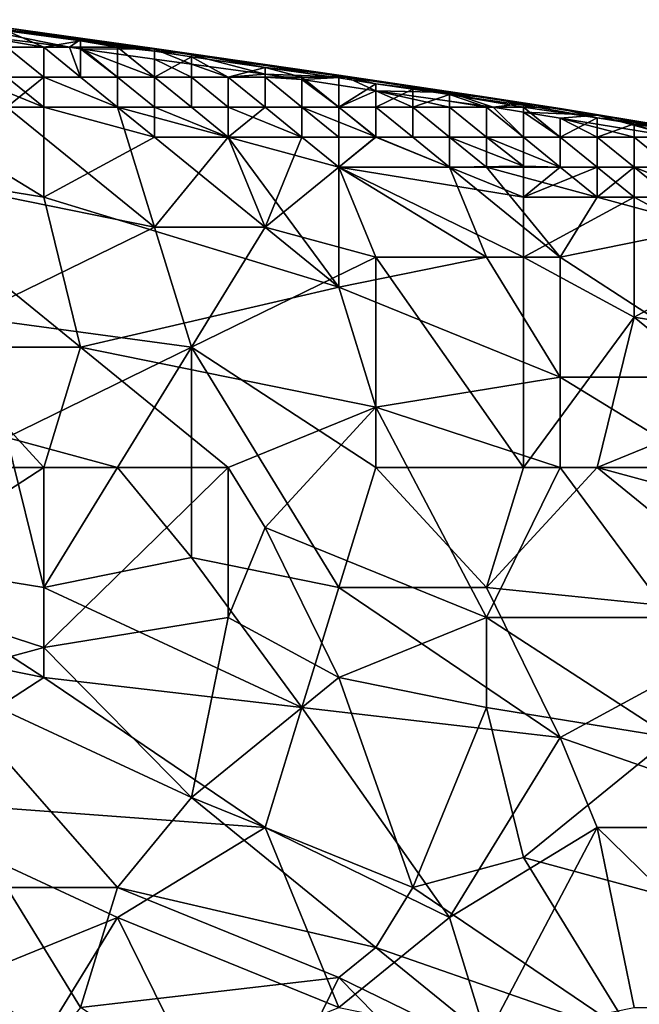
# Model space of a CAD drawing. Extents: x -0.7 to 0.7, y -0.35 to 0.35.
# Tile 217 of 226: x 0.29 to 0.35, y 0.23 to 0.33. Entities that reach past the tile are written whole.
import ezdxf

# ---------------------------------------------------------------- set-up
doc = ezdxf.new("R2010")
doc.units = 0

msp = doc.modelspace()

# ---------------------------------------------------------------- linework, layer by layer
for points in [[(0.2826, 0.32964, 0.41736), (0.27879, 0.33117, 0.42225), (0.29292, 0.32833, 0.41736)], [(0.27879, 0.33117, 0.42225), (0.28642, 0.33031, 0.42714), (0.29406, 0.32913, 0.42225)], [(0.27879, 0.33117, 0.42225), (0.29406, 0.32913, 0.42225), (0.29292, 0.32833, 0.41736)], [(0.28642, 0.33031, 0.42714), (0.28642, 0.33, 0.43203), (0.29406, 0.32925, 0.42714)], [(0.28642, 0.33031, 0.42714), (0.29406, 0.32925, 0.42714), (0.29406, 0.32913, 0.42225)], [(0.29292, 0.32833, 0.41736), (0.29024, 0.32833, 0.41665), (0.2826, 0.32964, 0.41736)], [(0.29024, 0.32833, 0.41665), (0.28642, 0.32833, 0.41578), (0.2826, 0.32964, 0.41736)], [(0.28642, 0.33, 0.43203), (0.29024, 0.32833, 0.4343), (0.29406, 0.32899, 0.43203)], [(0.28642, 0.33, 0.43203), (0.29406, 0.32899, 0.43203), (0.29406, 0.32925, 0.42714)], [(0.28642, 0.32833, 0.43499), (0.29024, 0.32833, 0.4343), (0.28642, 0.33, 0.43203)], [(0.3017, 0.3282, 0.42714), (0.29406, 0.32925, 0.42714), (0.29904, 0.32833, 0.43203)], [(0.29406, 0.32925, 0.42714), (0.29406, 0.32899, 0.43203), (0.29904, 0.32833, 0.43203)], [(0.29406, 0.32913, 0.42225), (0.29406, 0.32925, 0.42714), (0.3017, 0.3282, 0.42714)], [(0.29024, 0.32522, 0.4367), (0.29024, 0.32833, 0.4343), (0.28642, 0.32833, 0.43499)], [(0.28642, 0.32522, 0.43679), (0.29024, 0.32522, 0.4367), (0.28642, 0.32833, 0.43499)], [(0.29024, 0.32522, 0.41322), (0.28642, 0.32833, 0.41578), (0.29024, 0.32833, 0.41665)], [(0.28642, 0.32522, 0.41303), (0.28642, 0.32833, 0.41578), (0.29024, 0.32522, 0.41322)], [(0.29024, 0.32833, 0.4343), (0.29406, 0.32833, 0.43346), (0.29406, 0.32899, 0.43203)], [(0.29406, 0.32522, 0.43656), (0.29406, 0.32833, 0.43346), (0.29024, 0.32833, 0.4343)], [(0.29024, 0.32522, 0.4367), (0.29406, 0.32522, 0.43656), (0.29024, 0.32833, 0.4343)], [(0.29024, 0.32833, 0.41665), (0.29406, 0.32522, 0.41349), (0.29024, 0.32522, 0.41322)], [(0.29292, 0.32833, 0.41736), (0.29406, 0.32522, 0.41349), (0.29024, 0.32833, 0.41665)], [(0.29406, 0.32816, 0.41736), (0.29292, 0.32833, 0.41736), (0.29406, 0.32913, 0.42225)], [(0.29292, 0.32833, 0.41736), (0.29406, 0.32816, 0.41736), (0.29406, 0.32522, 0.41349)], [(0.3017, 0.3282, 0.42714), (0.3017, 0.3281, 0.42225), (0.29406, 0.32913, 0.42225)], [(0.29406, 0.32913, 0.42225), (0.3017, 0.3281, 0.42225), (0.29406, 0.32816, 0.41736)], [(0.29406, 0.32899, 0.43203), (0.29788, 0.32833, 0.4324), (0.29904, 0.32833, 0.43203)], [(0.29406, 0.32833, 0.43346), (0.29788, 0.32833, 0.4324), (0.29406, 0.32899, 0.43203)], [(0.29788, 0.32522, 0.43632), (0.29788, 0.32833, 0.4324), (0.29406, 0.32833, 0.43346)], [(0.29406, 0.32522, 0.43656), (0.29788, 0.32522, 0.43632), (0.29406, 0.32833, 0.43346)], [(0.3017, 0.3279, 0.43203), (0.29788, 0.32833, 0.4324), (0.3017, 0.32522, 0.43595)], [(0.3017, 0.3279, 0.43203), (0.29904, 0.32833, 0.43203), (0.29788, 0.32833, 0.4324)], [(0.3017, 0.32522, 0.43595), (0.29788, 0.32833, 0.4324), (0.29788, 0.32522, 0.43632)], [(0.3017, 0.3279, 0.43203), (0.3017, 0.3282, 0.42714), (0.29904, 0.32833, 0.43203)], [(0.3017, 0.3281, 0.42225), (0.3017, 0.32709, 0.41736), (0.29406, 0.32816, 0.41736)], [(0.3017, 0.32709, 0.41736), (0.3017, 0.32522, 0.41435), (0.29406, 0.32816, 0.41736)], [(0.3017, 0.32522, 0.41435), (0.29788, 0.32522, 0.41386), (0.29406, 0.32816, 0.41736)], [(0.29788, 0.32522, 0.41386), (0.29406, 0.32522, 0.41349), (0.29406, 0.32816, 0.41736)], [(0.3017, 0.3282, 0.42714), (0.3017, 0.3279, 0.43203), (0.30552, 0.32763, 0.42714)], [(0.3017, 0.3282, 0.42714), (0.30552, 0.32763, 0.42714), (0.30552, 0.32753, 0.42225)], [(0.3017, 0.3281, 0.42225), (0.3017, 0.3282, 0.42714), (0.30552, 0.32753, 0.42225)], [(0.3017, 0.3281, 0.42225), (0.30552, 0.32753, 0.42225), (0.30552, 0.32655, 0.41736)], [(0.3017, 0.32709, 0.41736), (0.3017, 0.3281, 0.42225), (0.30552, 0.32655, 0.41736)], [(0.3017, 0.3279, 0.43203), (0.3017, 0.32522, 0.43595), (0.30552, 0.32731, 0.43203)], [(0.3017, 0.3279, 0.43203), (0.30552, 0.32731, 0.43203), (0.30552, 0.32763, 0.42714)], [(0.3017, 0.32522, 0.43595), (0.30552, 0.32522, 0.43546), (0.30552, 0.32731, 0.43203)], [(0.30552, 0.32763, 0.42714), (0.31315, 0.32621, 0.43203), (0.32079, 0.32541, 0.42714)], [(0.30552, 0.32763, 0.42714), (0.32079, 0.32541, 0.42714), (0.32155, 0.32522, 0.42225)], [(0.30552, 0.32753, 0.42225), (0.30552, 0.32763, 0.42714), (0.32155, 0.32522, 0.42225)], [(0.30552, 0.32731, 0.43203), (0.31315, 0.32621, 0.43203), (0.30552, 0.32763, 0.42714)], [(0.30552, 0.32655, 0.41736), (0.30552, 0.32753, 0.42225), (0.31315, 0.32552, 0.41736)], [(0.32155, 0.32522, 0.42225), (0.31315, 0.32552, 0.41736), (0.30552, 0.32753, 0.42225)], [(0.30552, 0.32522, 0.43546), (0.30933, 0.32522, 0.43481), (0.30552, 0.32731, 0.43203)], [(0.30552, 0.32731, 0.43203), (0.30933, 0.32522, 0.43481), (0.31315, 0.32621, 0.43203)], [(0.30552, 0.32655, 0.41736), (0.30552, 0.32522, 0.41498), (0.3017, 0.32709, 0.41736)], [(0.30552, 0.32522, 0.41498), (0.3017, 0.32522, 0.41435), (0.3017, 0.32709, 0.41736)], [(0.31315, 0.32552, 0.41736), (0.30933, 0.32522, 0.41575), (0.30552, 0.32655, 0.41736)], [(0.30933, 0.32522, 0.41575), (0.30552, 0.32522, 0.41498), (0.30552, 0.32655, 0.41736)], [(0.30933, 0.32522, 0.43481), (0.31315, 0.32522, 0.43401), (0.31315, 0.32621, 0.43203)], [(0.31315, 0.32621, 0.43203), (0.32079, 0.32514, 0.43203), (0.32079, 0.32541, 0.42714)], [(0.31315, 0.32522, 0.43401), (0.31697, 0.32522, 0.43304), (0.31315, 0.32621, 0.43203)], [(0.32079, 0.32514, 0.43203), (0.31315, 0.32621, 0.43203), (0.31697, 0.32522, 0.43304)], [(0.27497, 0.32211, 0.41264), (0.2826, 0.32522, 0.41286), (0.29024, 0.32211, 0.41265)], [(0.29024, 0.32211, 0.41265), (0.2826, 0.32522, 0.41286), (0.28642, 0.32522, 0.41303)], [(0.28642, 0.32211, 0.43693), (0.29788, 0.32211, 0.43692), (0.29024, 0.32522, 0.4367)], [(0.28642, 0.32211, 0.43693), (0.29024, 0.32522, 0.4367), (0.28642, 0.32522, 0.43679)], [(0.29024, 0.32211, 0.41265), (0.28642, 0.32522, 0.41303), (0.29024, 0.32522, 0.41322)], [(0.29788, 0.32211, 0.43692), (0.29406, 0.32522, 0.43656), (0.29024, 0.32522, 0.4367)], [(0.29788, 0.32211, 0.41272), (0.29024, 0.32522, 0.41322), (0.29406, 0.32522, 0.41349)], [(0.29024, 0.32211, 0.41265), (0.29024, 0.32522, 0.41322), (0.29788, 0.32211, 0.41272)], [(0.29788, 0.32211, 0.43692), (0.29788, 0.32522, 0.43632), (0.29406, 0.32522, 0.43656)], [(0.29788, 0.32211, 0.41272), (0.29406, 0.32522, 0.41349), (0.29788, 0.32522, 0.41386)], [(0.3017, 0.32211, 0.43691), (0.3017, 0.32522, 0.43595), (0.29788, 0.32522, 0.43632)], [(0.29788, 0.32211, 0.43692), (0.3017, 0.32211, 0.43691), (0.29788, 0.32522, 0.43632)], [(0.3017, 0.32211, 0.4128), (0.29788, 0.32522, 0.41386), (0.3017, 0.32522, 0.41435)], [(0.29788, 0.32211, 0.41272), (0.29788, 0.32522, 0.41386), (0.3017, 0.32211, 0.4128)], [(0.30552, 0.32211, 0.43687), (0.30552, 0.32522, 0.43546), (0.3017, 0.32522, 0.43595)], [(0.3017, 0.32211, 0.43691), (0.30552, 0.32211, 0.43687), (0.3017, 0.32522, 0.43595)], [(0.30552, 0.32211, 0.4129), (0.3017, 0.32522, 0.41435), (0.30552, 0.32522, 0.41498)], [(0.3017, 0.32211, 0.4128), (0.3017, 0.32522, 0.41435), (0.30552, 0.32211, 0.4129)], [(0.30933, 0.32211, 0.4368), (0.30933, 0.32522, 0.43481), (0.30552, 0.32522, 0.43546)], [(0.30552, 0.32211, 0.43687), (0.30933, 0.32211, 0.4368), (0.30552, 0.32522, 0.43546)], [(0.30933, 0.32211, 0.41305), (0.30552, 0.32522, 0.41498), (0.30933, 0.32522, 0.41575)], [(0.30552, 0.32211, 0.4129), (0.30552, 0.32522, 0.41498), (0.30933, 0.32211, 0.41305)], [(0.31315, 0.32522, 0.41671), (0.30933, 0.32522, 0.41575), (0.31315, 0.32552, 0.41736)], [(0.31315, 0.32211, 0.41328), (0.30933, 0.32522, 0.41575), (0.31315, 0.32522, 0.41671)], [(0.30933, 0.32211, 0.41305), (0.30933, 0.32522, 0.41575), (0.31315, 0.32211, 0.41328)], [(0.31315, 0.32211, 0.43667), (0.31315, 0.32522, 0.43401), (0.30933, 0.32522, 0.43481)], [(0.30933, 0.32211, 0.4368), (0.31315, 0.32211, 0.43667), (0.30933, 0.32522, 0.43481)], [(0.31697, 0.32496, 0.41736), (0.31315, 0.32552, 0.41736), (0.32155, 0.32522, 0.42225)], [(0.31315, 0.32522, 0.41671), (0.31315, 0.32552, 0.41736), (0.31697, 0.32496, 0.41736)], [(0.31697, 0.32211, 0.43646), (0.31697, 0.32522, 0.43304), (0.31315, 0.32522, 0.43401)], [(0.31315, 0.32211, 0.43667), (0.31697, 0.32211, 0.43646), (0.31315, 0.32522, 0.43401)], [(0.31315, 0.32522, 0.41671), (0.31697, 0.32211, 0.41358), (0.31315, 0.32211, 0.41328)], [(0.31697, 0.32496, 0.41736), (0.31697, 0.32211, 0.41358), (0.31315, 0.32522, 0.41671)], [(0.32079, 0.32211, 0.43618), (0.31697, 0.32522, 0.43304), (0.31697, 0.32211, 0.43646)], [(0.32079, 0.32514, 0.43203), (0.31697, 0.32522, 0.43304), (0.32079, 0.32211, 0.43618)], [(0.31697, 0.32496, 0.41736), (0.32155, 0.32522, 0.42225), (0.32461, 0.32381, 0.41736)], [(0.32079, 0.32514, 0.43203), (0.32461, 0.32452, 0.43203), (0.32079, 0.32541, 0.42714)], [(0.32079, 0.32541, 0.42714), (0.32461, 0.32452, 0.43203), (0.33606, 0.32316, 0.42714)], [(0.32079, 0.32541, 0.42714), (0.33606, 0.32316, 0.42714), (0.33225, 0.32364, 0.42225)], [(0.32155, 0.32522, 0.42225), (0.32079, 0.32541, 0.42714), (0.33225, 0.32364, 0.42225)], [(0.32155, 0.32522, 0.42225), (0.33225, 0.32364, 0.42225), (0.32461, 0.32381, 0.41736)], [(0.32461, 0.32381, 0.41736), (0.32079, 0.32211, 0.41396), (0.31697, 0.32496, 0.41736)], [(0.32079, 0.32211, 0.41396), (0.31697, 0.32211, 0.41358), (0.31697, 0.32496, 0.41736)], [(0.32079, 0.32514, 0.43203), (0.32079, 0.32211, 0.43618), (0.32461, 0.32452, 0.43203)], [(0.32079, 0.32211, 0.43618), (0.32461, 0.32211, 0.43576), (0.32461, 0.32452, 0.43203)], [(0.32461, 0.32452, 0.43203), (0.32461, 0.32211, 0.43576), (0.32843, 0.32398, 0.43203)], [(0.32461, 0.32452, 0.43203), (0.32843, 0.32398, 0.43203), (0.33606, 0.32316, 0.42714)], [(0.32461, 0.32211, 0.41453), (0.32079, 0.32211, 0.41396), (0.32461, 0.32381, 0.41736)], [(0.32461, 0.32211, 0.43576), (0.32843, 0.32211, 0.4352), (0.32843, 0.32398, 0.43203)], [(0.32461, 0.32381, 0.41736), (0.33225, 0.32364, 0.42225), (0.33225, 0.32273, 0.41736)], [(0.33225, 0.32273, 0.41736), (0.33225, 0.32211, 0.41611), (0.32461, 0.32381, 0.41736)], [(0.33225, 0.32211, 0.41611), (0.32843, 0.32211, 0.41524), (0.32461, 0.32381, 0.41736)], [(0.32843, 0.32211, 0.41524), (0.32461, 0.32211, 0.41453), (0.32461, 0.32381, 0.41736)], [(0.32843, 0.32398, 0.43203), (0.32843, 0.32211, 0.4352), (0.33225, 0.32341, 0.43203)], [(0.32843, 0.32398, 0.43203), (0.33225, 0.32341, 0.43203), (0.33606, 0.32316, 0.42714)], [(0.32843, 0.32211, 0.4352), (0.33225, 0.32211, 0.43447), (0.33225, 0.32341, 0.43203)], [(0.33225, 0.32364, 0.42225), (0.33606, 0.32316, 0.42714), (0.33988, 0.3225, 0.42225)], [(0.33988, 0.3225, 0.42225), (0.33674, 0.32211, 0.41736), (0.33225, 0.32364, 0.42225)], [(0.33225, 0.32273, 0.41736), (0.33225, 0.32364, 0.42225), (0.33674, 0.32211, 0.41736)], [(0.33225, 0.32341, 0.43203), (0.33606, 0.32211, 0.43361), (0.33988, 0.32211, 0.43247)], [(0.33225, 0.32341, 0.43203), (0.33988, 0.32211, 0.43247), (0.34123, 0.32211, 0.43203)], [(0.33225, 0.32341, 0.43203), (0.34123, 0.32211, 0.43203), (0.33606, 0.32316, 0.42714)], [(0.33225, 0.32211, 0.43447), (0.33606, 0.32211, 0.43361), (0.33225, 0.32341, 0.43203)], [(0.3437, 0.32198, 0.42714), (0.33606, 0.32316, 0.42714), (0.34123, 0.32211, 0.43203)], [(0.33988, 0.3225, 0.42225), (0.33606, 0.32316, 0.42714), (0.3437, 0.32198, 0.42714)], [(0.27115, 0.3159, 0.41263), (0.27497, 0.32211, 0.41264), (0.29024, 0.31279, 0.41264)], [(0.27497, 0.32211, 0.41264), (0.29024, 0.32211, 0.41265), (0.29024, 0.31279, 0.41264)], [(0.28642, 0.32211, 0.43693), (0.3017, 0.30968, 0.437), (0.29788, 0.32211, 0.43692)], [(0.28642, 0.31279, 0.43699), (0.3017, 0.30968, 0.437), (0.28642, 0.32211, 0.43693)], [(0.3017, 0.31901, 0.41264), (0.29024, 0.32211, 0.41265), (0.29788, 0.32211, 0.41272)], [(0.29024, 0.31279, 0.41264), (0.29024, 0.32211, 0.41265), (0.3017, 0.31901, 0.41264)], [(0.29788, 0.32211, 0.43692), (0.30933, 0.31901, 0.43697), (0.3017, 0.32211, 0.43691)], [(0.3017, 0.31901, 0.41264), (0.29788, 0.32211, 0.41272), (0.3017, 0.32211, 0.4128)], [(0.3017, 0.30968, 0.437), (0.30933, 0.31901, 0.43697), (0.29788, 0.32211, 0.43692)], [(0.30552, 0.32211, 0.43687), (0.3017, 0.32211, 0.43691), (0.30933, 0.31901, 0.43697)], [(0.30933, 0.31901, 0.41264), (0.3017, 0.32211, 0.4128), (0.30552, 0.32211, 0.4129)], [(0.3017, 0.31901, 0.41264), (0.3017, 0.32211, 0.4128), (0.30933, 0.31901, 0.41264)], [(0.30933, 0.32211, 0.4368), (0.30552, 0.32211, 0.43687), (0.30933, 0.31901, 0.43697)], [(0.30933, 0.31901, 0.41264), (0.30552, 0.32211, 0.4129), (0.30933, 0.32211, 0.41305)], [(0.30933, 0.31901, 0.41264), (0.31315, 0.32211, 0.41328), (0.31697, 0.31901, 0.4127)], [(0.31315, 0.32211, 0.43667), (0.30933, 0.32211, 0.4368), (0.31697, 0.31901, 0.43697)], [(0.31697, 0.31901, 0.43697), (0.30933, 0.32211, 0.4368), (0.30933, 0.31901, 0.43697)], [(0.30933, 0.31901, 0.41264), (0.30933, 0.32211, 0.41305), (0.31315, 0.32211, 0.41328)], [(0.31697, 0.32211, 0.43646), (0.31315, 0.32211, 0.43667), (0.31697, 0.31901, 0.43697)], [(0.31697, 0.31901, 0.4127), (0.31315, 0.32211, 0.41328), (0.31697, 0.32211, 0.41358)], [(0.31697, 0.31901, 0.4127), (0.31697, 0.32211, 0.41358), (0.32079, 0.31901, 0.41275)], [(0.32079, 0.32211, 0.43618), (0.31697, 0.32211, 0.43646), (0.32461, 0.31903, 0.43692)], [(0.32461, 0.31903, 0.43692), (0.31697, 0.32211, 0.43646), (0.31697, 0.31901, 0.43697)], [(0.32079, 0.31901, 0.41275), (0.31697, 0.32211, 0.41358), (0.32079, 0.32211, 0.41396)], [(0.32461, 0.32211, 0.43576), (0.32079, 0.32211, 0.43618), (0.32461, 0.31903, 0.43692)], [(0.32461, 0.31901, 0.41282), (0.32079, 0.32211, 0.41396), (0.32461, 0.32211, 0.41453)], [(0.32079, 0.31901, 0.41275), (0.32079, 0.32211, 0.41396), (0.32461, 0.31901, 0.41282)], [(0.32843, 0.31901, 0.43688), (0.32843, 0.32211, 0.4352), (0.32461, 0.32211, 0.43576)], [(0.32461, 0.31903, 0.43692), (0.32843, 0.31901, 0.43688), (0.32461, 0.32211, 0.43576)], [(0.32843, 0.31901, 0.41294), (0.32461, 0.32211, 0.41453), (0.32843, 0.32211, 0.41524)], [(0.32461, 0.31901, 0.41282), (0.32461, 0.32211, 0.41453), (0.32843, 0.31901, 0.41294)], [(0.33225, 0.31901, 0.43678), (0.33225, 0.32211, 0.43447), (0.32843, 0.32211, 0.4352)], [(0.32843, 0.31901, 0.43688), (0.33225, 0.31901, 0.43678), (0.32843, 0.32211, 0.4352)], [(0.33225, 0.31901, 0.41312), (0.32843, 0.32211, 0.41524), (0.33225, 0.32211, 0.41611)], [(0.32843, 0.31901, 0.41294), (0.32843, 0.32211, 0.41524), (0.33225, 0.31901, 0.41312)], [(0.33674, 0.32211, 0.41736), (0.33606, 0.32211, 0.41714), (0.33225, 0.32273, 0.41736)], [(0.33606, 0.32211, 0.41714), (0.33225, 0.32211, 0.41611), (0.33225, 0.32273, 0.41736)], [(0.33606, 0.31901, 0.41339), (0.33225, 0.32211, 0.41611), (0.33606, 0.32211, 0.41714)], [(0.33225, 0.31901, 0.41312), (0.33225, 0.32211, 0.41611), (0.33606, 0.31901, 0.41339)], [(0.33606, 0.31901, 0.43661), (0.33606, 0.32211, 0.43361), (0.33225, 0.32211, 0.43447)], [(0.33225, 0.31901, 0.43678), (0.33606, 0.31901, 0.43661), (0.33225, 0.32211, 0.43447)], [(0.33988, 0.31901, 0.43634), (0.33988, 0.32211, 0.43247), (0.33606, 0.32211, 0.43361)], [(0.33606, 0.31901, 0.43661), (0.33988, 0.31901, 0.43634), (0.33606, 0.32211, 0.43361)], [(0.33606, 0.32211, 0.41714), (0.33988, 0.31901, 0.41375), (0.33606, 0.31901, 0.41339)], [(0.33674, 0.32211, 0.41736), (0.33988, 0.31901, 0.41375), (0.33606, 0.32211, 0.41714)], [(0.33674, 0.32211, 0.41736), (0.33988, 0.3225, 0.42225), (0.33988, 0.32159, 0.41736)], [(0.33674, 0.32211, 0.41736), (0.33988, 0.32159, 0.41736), (0.33988, 0.31901, 0.41375)], [(0.34752, 0.32129, 0.42225), (0.33988, 0.3225, 0.42225), (0.3437, 0.32198, 0.42714)], [(0.34752, 0.32129, 0.42225), (0.33988, 0.32159, 0.41736), (0.33988, 0.3225, 0.42225)], [(0.3437, 0.31901, 0.4359), (0.33988, 0.32211, 0.43247), (0.33988, 0.31901, 0.43634)], [(0.34752, 0.32102, 0.43203), (0.33988, 0.32211, 0.43247), (0.3437, 0.31901, 0.4359)], [(0.34752, 0.32102, 0.43203), (0.34123, 0.32211, 0.43203), (0.33988, 0.32211, 0.43247)], [(0.34752, 0.32102, 0.43203), (0.3437, 0.32198, 0.42714), (0.34123, 0.32211, 0.43203)], [(0.34752, 0.32129, 0.42225), (0.3437, 0.32096, 0.41736), (0.33988, 0.32159, 0.41736)], [(0.3437, 0.32096, 0.41736), (0.3437, 0.31901, 0.41429), (0.33988, 0.32159, 0.41736)], [(0.3437, 0.31901, 0.41429), (0.33988, 0.31901, 0.41375), (0.33988, 0.32159, 0.41736)], [(0.3437, 0.32198, 0.42714), (0.34752, 0.32102, 0.43203), (0.35516, 0.32007, 0.42714)], [(0.3437, 0.32198, 0.42714), (0.35516, 0.32007, 0.42714), (0.34752, 0.32129, 0.42225)], [(0.3437, 0.32096, 0.41736), (0.34752, 0.32129, 0.42225), (0.35578, 0.31901, 0.41736)], [(0.34752, 0.32129, 0.42225), (0.35516, 0.32007, 0.42714), (0.3608, 0.31901, 0.42225)], [(0.3608, 0.31901, 0.42225), (0.35578, 0.31901, 0.41736), (0.34752, 0.32129, 0.42225)], [(0.3437, 0.31901, 0.4359), (0.34752, 0.31901, 0.43532), (0.34752, 0.32102, 0.43203)], [(0.35578, 0.31901, 0.41736), (0.35134, 0.31901, 0.41592), (0.3437, 0.32096, 0.41736)], [(0.35134, 0.31901, 0.41592), (0.34752, 0.31901, 0.41499), (0.3437, 0.32096, 0.41736)], [(0.34752, 0.31901, 0.41499), (0.3437, 0.31901, 0.41429), (0.3437, 0.32096, 0.41736)], [(0.34752, 0.32102, 0.43203), (0.34752, 0.31901, 0.43532), (0.35134, 0.32038, 0.43203)], [(0.34752, 0.32102, 0.43203), (0.35134, 0.32038, 0.43203), (0.35516, 0.32007, 0.42714)], [(0.34752, 0.31901, 0.43532), (0.35134, 0.31901, 0.43454), (0.35134, 0.32038, 0.43203)], [(0.35134, 0.32038, 0.43203), (0.35516, 0.31901, 0.43358), (0.35897, 0.31901, 0.43235)], [(0.35134, 0.32038, 0.43203), (0.35897, 0.31901, 0.43235), (0.35989, 0.31901, 0.43203)], [(0.35134, 0.32038, 0.43203), (0.35989, 0.31901, 0.43203), (0.35516, 0.32007, 0.42714)], [(0.35134, 0.31901, 0.43454), (0.35516, 0.31901, 0.43358), (0.35134, 0.32038, 0.43203)], [(0.29024, 0.31279, 0.41264), (0.3017, 0.31901, 0.41264), (0.32079, 0.30347, 0.41261)], [(0.3017, 0.30968, 0.437), (0.31315, 0.30968, 0.43702), (0.30933, 0.31901, 0.43697)], [(0.32079, 0.30347, 0.41261), (0.3017, 0.31901, 0.41264), (0.30933, 0.31901, 0.41264)], [(0.30933, 0.31901, 0.41264), (0.31697, 0.31901, 0.4127), (0.32079, 0.3159, 0.41263)], [(0.31315, 0.30968, 0.43702), (0.31697, 0.31901, 0.43697), (0.30933, 0.31901, 0.43697)], [(0.32079, 0.30347, 0.41261), (0.30933, 0.31901, 0.41264), (0.32079, 0.3159, 0.41263)], [(0.31315, 0.30968, 0.43702), (0.32079, 0.3159, 0.43701), (0.31697, 0.31901, 0.43697)], [(0.32079, 0.3159, 0.43701), (0.32461, 0.31903, 0.43692), (0.31697, 0.31901, 0.43697)], [(0.32079, 0.3159, 0.41263), (0.31697, 0.31901, 0.4127), (0.32079, 0.31901, 0.41275)], [(0.33225, 0.3159, 0.43697), (0.32461, 0.31903, 0.43692), (0.32079, 0.3159, 0.43701)], [(0.32079, 0.3159, 0.41263), (0.32461, 0.31901, 0.41282), (0.33225, 0.3159, 0.41264)], [(0.32079, 0.3159, 0.41263), (0.32079, 0.31901, 0.41275), (0.32461, 0.31901, 0.41282)], [(0.32843, 0.31901, 0.43688), (0.32461, 0.31903, 0.43692), (0.33225, 0.3159, 0.43697)], [(0.33225, 0.3159, 0.41264), (0.32461, 0.31901, 0.41282), (0.32843, 0.31901, 0.41294)], [(0.33225, 0.31901, 0.43678), (0.32843, 0.31901, 0.43688), (0.33225, 0.3159, 0.43697)], [(0.33225, 0.3159, 0.41264), (0.32843, 0.31901, 0.41294), (0.33225, 0.31901, 0.41312)], [(0.33606, 0.31901, 0.43661), (0.33225, 0.31901, 0.43678), (0.33988, 0.31602, 0.43692)], [(0.33988, 0.31602, 0.43692), (0.33225, 0.31901, 0.43678), (0.33225, 0.3159, 0.43697)], [(0.33606, 0.3159, 0.41265), (0.33225, 0.31901, 0.41312), (0.33606, 0.31901, 0.41339)], [(0.33225, 0.3159, 0.41264), (0.33225, 0.31901, 0.41312), (0.33606, 0.3159, 0.41265)], [(0.33988, 0.31901, 0.43634), (0.33606, 0.31901, 0.43661), (0.33988, 0.31602, 0.43692)], [(0.3437, 0.3159, 0.41281), (0.33606, 0.31901, 0.41339), (0.33988, 0.31901, 0.41375)], [(0.33606, 0.3159, 0.41265), (0.33606, 0.31901, 0.41339), (0.3437, 0.3159, 0.41281)], [(0.3437, 0.3159, 0.43692), (0.3437, 0.31901, 0.4359), (0.33988, 0.31901, 0.43634)], [(0.3437, 0.3159, 0.43692), (0.33988, 0.31901, 0.43634), (0.33988, 0.31602, 0.43692)], [(0.3437, 0.3159, 0.41281), (0.33988, 0.31901, 0.41375), (0.3437, 0.31901, 0.41429)], [(0.34752, 0.3159, 0.41293), (0.3437, 0.31901, 0.41429), (0.34752, 0.31901, 0.41499)], [(0.3437, 0.3159, 0.41281), (0.3437, 0.31901, 0.41429), (0.34752, 0.3159, 0.41293)], [(0.34752, 0.3159, 0.43685), (0.34752, 0.31901, 0.43532), (0.3437, 0.31901, 0.4359)], [(0.3437, 0.3159, 0.43692), (0.34752, 0.3159, 0.43685), (0.3437, 0.31901, 0.4359)], [(0.35134, 0.3159, 0.43674), (0.35134, 0.31901, 0.43454), (0.34752, 0.31901, 0.43532)], [(0.34752, 0.3159, 0.43685), (0.35134, 0.3159, 0.43674), (0.34752, 0.31901, 0.43532)], [(0.35134, 0.3159, 0.41314), (0.34752, 0.31901, 0.41499), (0.35134, 0.31901, 0.41592)], [(0.34752, 0.3159, 0.41293), (0.34752, 0.31901, 0.41499), (0.35134, 0.3159, 0.41314)], [(0.35516, 0.3159, 0.43655), (0.35516, 0.31901, 0.43358), (0.35134, 0.31901, 0.43454)], [(0.35134, 0.3159, 0.43674), (0.35516, 0.3159, 0.43655), (0.35134, 0.31901, 0.43454)], [(0.35516, 0.3159, 0.41343), (0.35134, 0.31901, 0.41592), (0.35578, 0.31901, 0.41736)], [(0.35134, 0.3159, 0.41314), (0.35134, 0.31901, 0.41592), (0.35516, 0.3159, 0.41343)], [(0.33988, 0.31279, 0.437), (0.33988, 0.31602, 0.43692), (0.33225, 0.3159, 0.43697)], [(0.3437, 0.3159, 0.43692), (0.33988, 0.31602, 0.43692), (0.33988, 0.31279, 0.437)], [(0.27115, 0.3159, 0.41263), (0.29024, 0.31279, 0.41264), (0.29406, 0.29725, 0.41258)], [(0.27879, 0.29725, 0.41259), (0.27115, 0.3159, 0.41263), (0.29406, 0.29725, 0.41258)], [(0.32461, 0.30658, 0.43704), (0.32079, 0.3159, 0.43701), (0.31315, 0.30968, 0.43702)], [(0.32079, 0.3159, 0.43701), (0.33988, 0.31279, 0.437), (0.33225, 0.3159, 0.43697)], [(0.33606, 0.30658, 0.41261), (0.32079, 0.3159, 0.41263), (0.33225, 0.3159, 0.41264)], [(0.33988, 0.30658, 0.43704), (0.33988, 0.31279, 0.437), (0.32079, 0.3159, 0.43701)], [(0.32461, 0.30658, 0.43704), (0.33988, 0.30658, 0.43704), (0.32079, 0.3159, 0.43701)], [(0.32079, 0.30347, 0.41261), (0.32079, 0.3159, 0.41263), (0.33606, 0.30658, 0.41261)], [(0.3437, 0.30658, 0.41264), (0.33225, 0.3159, 0.41264), (0.33606, 0.3159, 0.41265)], [(0.33606, 0.30658, 0.41261), (0.33225, 0.3159, 0.41264), (0.3437, 0.30658, 0.41264)], [(0.33606, 0.3159, 0.41265), (0.3437, 0.3159, 0.41281), (0.34752, 0.31279, 0.41263)], [(0.3437, 0.30658, 0.41264), (0.33606, 0.3159, 0.41265), (0.34752, 0.31279, 0.41263)], [(0.3437, 0.3159, 0.43692), (0.33988, 0.31279, 0.437), (0.34752, 0.3159, 0.43685)], [(0.33988, 0.31279, 0.437), (0.35134, 0.31279, 0.43698), (0.34752, 0.3159, 0.43685)], [(0.34752, 0.31279, 0.41263), (0.3437, 0.3159, 0.41281), (0.34752, 0.3159, 0.41293)], [(0.35134, 0.3159, 0.43674), (0.34752, 0.3159, 0.43685), (0.35134, 0.31279, 0.43698)], [(0.34752, 0.31279, 0.41263), (0.34752, 0.3159, 0.41293), (0.35134, 0.3159, 0.41314)], [(0.34752, 0.31279, 0.41263), (0.35134, 0.3159, 0.41314), (0.35516, 0.31279, 0.41266)], [(0.35134, 0.3159, 0.43674), (0.35134, 0.31279, 0.43698), (0.35898, 0.31288, 0.43692)], [(0.35898, 0.31288, 0.43692), (0.35516, 0.3159, 0.43655), (0.35134, 0.3159, 0.43674)], [(0.35516, 0.31279, 0.41266), (0.35134, 0.3159, 0.41314), (0.35516, 0.3159, 0.41343)], [(0.2826, 0.30036, 0.43701), (0.3017, 0.30968, 0.437), (0.28642, 0.31279, 0.43699)], [(0.29406, 0.29725, 0.41258), (0.29024, 0.31279, 0.41264), (0.32079, 0.30347, 0.41261)], [(0.33988, 0.30658, 0.43704), (0.35134, 0.30036, 0.43699), (0.35134, 0.31279, 0.43698)], [(0.33988, 0.30658, 0.43704), (0.35134, 0.31279, 0.43698), (0.33988, 0.31279, 0.437)], [(0.3437, 0.30658, 0.41264), (0.34752, 0.31279, 0.41263), (0.35898, 0.30968, 0.41262)], [(0.35898, 0.30968, 0.41262), (0.34752, 0.31279, 0.41263), (0.35516, 0.31279, 0.41266)], [(0.36279, 0.30658, 0.43701), (0.35898, 0.31288, 0.43692), (0.35134, 0.31279, 0.43698)], [(0.35134, 0.30036, 0.43699), (0.36279, 0.30658, 0.43701), (0.35134, 0.31279, 0.43698)], [(0.2826, 0.30036, 0.43701), (0.30552, 0.29725, 0.43702), (0.3017, 0.30968, 0.437)], [(0.30552, 0.29725, 0.43702), (0.31315, 0.30968, 0.43702), (0.3017, 0.30968, 0.437)], [(0.30552, 0.29725, 0.43702), (0.32461, 0.30658, 0.43704), (0.31315, 0.30968, 0.43702)], [(0.3437, 0.30658, 0.41264), (0.35898, 0.30968, 0.41262), (0.36279, 0.29415, 0.41261)], [(0.30552, 0.29725, 0.43702), (0.32461, 0.28482, 0.43702), (0.32461, 0.30658, 0.43704)], [(0.3437, 0.29415, 0.4126), (0.32079, 0.30347, 0.41261), (0.33606, 0.30658, 0.41261)], [(0.33988, 0.28482, 0.43699), (0.33988, 0.30658, 0.43704), (0.32461, 0.30658, 0.43704)], [(0.32461, 0.28482, 0.43702), (0.33988, 0.28482, 0.43699), (0.32461, 0.30658, 0.43704)], [(0.3437, 0.29415, 0.4126), (0.33606, 0.30658, 0.41261), (0.3437, 0.30658, 0.41264)], [(0.33988, 0.28482, 0.43699), (0.35134, 0.30036, 0.43699), (0.33988, 0.30658, 0.43704)], [(0.3437, 0.29415, 0.4126), (0.3437, 0.30658, 0.41264), (0.36279, 0.29415, 0.41261)], [(0.37043, 0.29725, 0.43696), (0.36279, 0.30658, 0.43701), (0.35134, 0.30036, 0.43699)], [(0.32461, 0.29104, 0.4126), (0.29406, 0.29725, 0.41258), (0.32079, 0.30347, 0.41261)], [(0.32461, 0.29104, 0.4126), (0.32079, 0.30347, 0.41261), (0.3437, 0.29415, 0.4126)], [(0.28642, 0.28793, 0.437), (0.30552, 0.29725, 0.43702), (0.2826, 0.30036, 0.43701)], [(0.34752, 0.28482, 0.437), (0.35134, 0.30036, 0.43699), (0.33988, 0.28482, 0.43699)], [(0.36279, 0.29104, 0.43697), (0.35134, 0.30036, 0.43699), (0.34752, 0.28482, 0.437)], [(0.36279, 0.29104, 0.43697), (0.37043, 0.29725, 0.43696), (0.35134, 0.30036, 0.43699)], [(0.29024, 0.28482, 0.41258), (0.27115, 0.28482, 0.41257), (0.27879, 0.29725, 0.41259)], [(0.29024, 0.28482, 0.41258), (0.27879, 0.29725, 0.41259), (0.29406, 0.29725, 0.41258)], [(0.29788, 0.28482, 0.437), (0.30552, 0.29725, 0.43702), (0.28642, 0.28793, 0.437)], [(0.29024, 0.28482, 0.41258), (0.29406, 0.29725, 0.41258), (0.30933, 0.28482, 0.41257)], [(0.30933, 0.28482, 0.41257), (0.29406, 0.29725, 0.41258), (0.32461, 0.29104, 0.4126)], [(0.30552, 0.2755, 0.43698), (0.30552, 0.29725, 0.43702), (0.29788, 0.28482, 0.437)], [(0.32079, 0.2724, 0.43697), (0.32461, 0.28482, 0.43702), (0.30552, 0.29725, 0.43702)], [(0.30552, 0.2755, 0.43698), (0.32079, 0.2724, 0.43697), (0.30552, 0.29725, 0.43702)], [(0.32461, 0.29104, 0.4126), (0.3437, 0.29415, 0.4126), (0.3437, 0.28482, 0.41259)], [(0.35898, 0.28482, 0.4126), (0.3437, 0.29415, 0.4126), (0.36279, 0.29415, 0.41261)], [(0.3437, 0.28482, 0.41259), (0.3437, 0.29415, 0.4126), (0.35898, 0.28482, 0.4126)], [(0.31315, 0.27861, 0.41259), (0.30933, 0.28482, 0.41257), (0.32461, 0.29104, 0.4126)], [(0.31315, 0.27861, 0.41259), (0.32461, 0.29104, 0.4126), (0.33606, 0.26929, 0.41257)], [(0.33606, 0.26929, 0.41257), (0.32461, 0.29104, 0.4126), (0.3437, 0.28482, 0.41259)], [(0.34752, 0.28482, 0.437), (0.37043, 0.27861, 0.43697), (0.36279, 0.29104, 0.43697)], [(0.27115, 0.2755, 0.43698), (0.29024, 0.2724, 0.43697), (0.28642, 0.28793, 0.437)], [(0.29024, 0.2724, 0.43697), (0.29788, 0.28482, 0.437), (0.28642, 0.28793, 0.437)], [(0.27115, 0.2724, 0.41255), (0.27115, 0.28482, 0.41257), (0.29024, 0.28482, 0.41258)], [(0.29024, 0.26618, 0.41254), (0.27115, 0.2724, 0.41255), (0.29024, 0.28482, 0.41258)], [(0.29024, 0.2724, 0.43697), (0.30552, 0.2755, 0.43698), (0.29788, 0.28482, 0.437)], [(0.29024, 0.26618, 0.41254), (0.30933, 0.28482, 0.41257), (0.30933, 0.26929, 0.41257)], [(0.29024, 0.26618, 0.41254), (0.29024, 0.28482, 0.41258), (0.30933, 0.28482, 0.41257)], [(0.30933, 0.26929, 0.41257), (0.30933, 0.28482, 0.41257), (0.31315, 0.27861, 0.41259)], [(0.32079, 0.2724, 0.43697), (0.33606, 0.2724, 0.43696), (0.32461, 0.28482, 0.43702)], [(0.33606, 0.2724, 0.43696), (0.33988, 0.28482, 0.43699), (0.32461, 0.28482, 0.43702)], [(0.33606, 0.2724, 0.43696), (0.34752, 0.28482, 0.437), (0.33988, 0.28482, 0.43699)], [(0.33606, 0.26929, 0.41257), (0.3437, 0.28482, 0.41259), (0.35516, 0.26929, 0.41259)], [(0.36661, 0.26929, 0.43695), (0.34752, 0.28482, 0.437), (0.33606, 0.2724, 0.43696)], [(0.35516, 0.26929, 0.41259), (0.3437, 0.28482, 0.41259), (0.35898, 0.28482, 0.4126)], [(0.36661, 0.26929, 0.43695), (0.37043, 0.27861, 0.43697), (0.34752, 0.28482, 0.437)], [(0.30933, 0.26929, 0.41257), (0.31315, 0.27861, 0.41259), (0.32079, 0.26307, 0.41257)], [(0.32079, 0.26307, 0.41257), (0.31315, 0.27861, 0.41259), (0.33606, 0.26929, 0.41257)], [(0.29024, 0.26307, 0.43697), (0.29024, 0.2724, 0.43697), (0.27115, 0.2755, 0.43698)], [(0.27497, 0.26618, 0.43697), (0.29024, 0.26307, 0.43697), (0.27115, 0.2755, 0.43698)], [(0.31697, 0.25997, 0.43696), (0.30552, 0.2755, 0.43698), (0.29024, 0.2724, 0.43697)], [(0.31697, 0.25997, 0.43696), (0.32079, 0.2724, 0.43697), (0.30552, 0.2755, 0.43698)], [(0.27879, 0.26307, 0.41255), (0.27115, 0.2724, 0.41255), (0.29024, 0.26618, 0.41254)], [(0.31697, 0.25997, 0.43696), (0.29024, 0.2724, 0.43697), (0.29024, 0.26307, 0.43697)], [(0.3437, 0.25686, 0.43698), (0.32079, 0.2724, 0.43697), (0.31697, 0.25997, 0.43696)], [(0.32079, 0.2724, 0.43697), (0.3437, 0.25686, 0.43698), (0.33606, 0.2724, 0.43696)], [(0.3437, 0.25686, 0.43698), (0.36661, 0.26929, 0.43695), (0.33606, 0.2724, 0.43696)], [(0.29024, 0.26618, 0.41254), (0.30933, 0.26929, 0.41257), (0.30552, 0.25064, 0.41255)], [(0.30552, 0.25064, 0.41255), (0.30933, 0.26929, 0.41257), (0.32079, 0.26307, 0.41257)], [(0.33606, 0.25997, 0.41258), (0.32079, 0.26307, 0.41257), (0.33606, 0.26929, 0.41257)], [(0.35516, 0.25686, 0.41258), (0.33606, 0.26929, 0.41257), (0.35516, 0.26929, 0.41259)], [(0.33606, 0.25997, 0.41258), (0.33606, 0.26929, 0.41257), (0.35516, 0.25686, 0.41258)], [(0.3437, 0.25686, 0.43698), (0.37043, 0.24754, 0.43697), (0.36661, 0.26929, 0.43695)], [(0.27115, 0.25064, 0.43697), (0.29024, 0.26307, 0.43697), (0.27497, 0.26618, 0.43697)], [(0.27879, 0.26307, 0.41255), (0.29024, 0.26618, 0.41254), (0.30552, 0.25064, 0.41255)], [(0.27115, 0.25064, 0.43697), (0.31315, 0.24754, 0.43697), (0.29024, 0.26307, 0.43697)], [(0.29788, 0.24132, 0.41254), (0.27879, 0.26307, 0.41255), (0.30552, 0.25064, 0.41255)], [(0.28642, 0.24132, 0.41255), (0.27879, 0.26307, 0.41255), (0.29788, 0.24132, 0.41254)], [(0.31315, 0.24754, 0.43697), (0.31697, 0.25997, 0.43696), (0.29024, 0.26307, 0.43697)], [(0.32843, 0.24132, 0.41253), (0.30552, 0.25064, 0.41255), (0.32079, 0.26307, 0.41257)], [(0.32843, 0.24132, 0.41253), (0.32079, 0.26307, 0.41257), (0.33606, 0.25997, 0.41258)], [(0.33225, 0.23822, 0.43699), (0.31697, 0.25997, 0.43696), (0.31315, 0.24754, 0.43697)], [(0.33225, 0.23822, 0.43699), (0.3437, 0.25686, 0.43698), (0.31697, 0.25997, 0.43696)], [(0.33988, 0.24443, 0.41256), (0.32843, 0.24132, 0.41253), (0.33606, 0.25997, 0.41258)], [(0.35516, 0.25686, 0.41258), (0.33988, 0.24443, 0.41256), (0.33606, 0.25997, 0.41258)], [(0.33225, 0.23822, 0.43699), (0.34752, 0.24754, 0.43696), (0.3437, 0.25686, 0.43698)], [(0.37425, 0.23511, 0.41252), (0.33988, 0.24443, 0.41256), (0.35516, 0.25686, 0.41258)], [(0.34752, 0.24754, 0.43696), (0.37043, 0.24754, 0.43697), (0.3437, 0.25686, 0.43698)], [(0.29788, 0.23822, 0.43697), (0.31315, 0.24754, 0.43697), (0.27115, 0.25064, 0.43697)], [(0.2826, 0.232, 0.43698), (0.29788, 0.23822, 0.43697), (0.27115, 0.25064, 0.43697)], [(0.29788, 0.24132, 0.41254), (0.30552, 0.25064, 0.41255), (0.32461, 0.23511, 0.41255)], [(0.32461, 0.23511, 0.41255), (0.30552, 0.25064, 0.41255), (0.32843, 0.24132, 0.41253)], [(0.29788, 0.23822, 0.43697), (0.32079, 0.22889, 0.43698), (0.31315, 0.24754, 0.43697)], [(0.32079, 0.22889, 0.43698), (0.33225, 0.23822, 0.43699), (0.31315, 0.24754, 0.43697)], [(0.33606, 0.22579, 0.43698), (0.34752, 0.24754, 0.43696), (0.33225, 0.23822, 0.43699)], [(0.35134, 0.22889, 0.43697), (0.34752, 0.24754, 0.43696), (0.33606, 0.22579, 0.43698)], [(0.36661, 0.22889, 0.43699), (0.37043, 0.24754, 0.43697), (0.34752, 0.24754, 0.43696)], [(0.35134, 0.22889, 0.43697), (0.36661, 0.22889, 0.43699), (0.34752, 0.24754, 0.43696)], [(0.35134, 0.22579, 0.41252), (0.32843, 0.24132, 0.41253), (0.33988, 0.24443, 0.41256)], [(0.35134, 0.22579, 0.41252), (0.33988, 0.24443, 0.41256), (0.37425, 0.23511, 0.41252)], [(0.28642, 0.24132, 0.41255), (0.29788, 0.24132, 0.41254), (0.29406, 0.22889, 0.41253)], [(0.28642, 0.21957, 0.41251), (0.28642, 0.24132, 0.41255), (0.29406, 0.22889, 0.41253)], [(0.29406, 0.22889, 0.41253), (0.29788, 0.24132, 0.41254), (0.32079, 0.232, 0.41254)], [(0.32079, 0.232, 0.41254), (0.29788, 0.24132, 0.41254), (0.32461, 0.23511, 0.41255)], [(0.32461, 0.23511, 0.41255), (0.32843, 0.24132, 0.41253), (0.35134, 0.22579, 0.41252)], [(0.29024, 0.22579, 0.437), (0.29788, 0.23822, 0.43697), (0.2826, 0.232, 0.43698)], [(0.29024, 0.22579, 0.437), (0.30552, 0.22268, 0.43699), (0.29788, 0.23822, 0.43697)], [(0.30552, 0.22268, 0.43699), (0.32079, 0.22889, 0.43698), (0.29788, 0.23822, 0.43697)], [(0.32079, 0.22889, 0.43698), (0.33606, 0.22579, 0.43698), (0.33225, 0.23822, 0.43699)], [(0.32079, 0.232, 0.41254), (0.32461, 0.23511, 0.41255), (0.33988, 0.22268, 0.41253)], [(0.33988, 0.22268, 0.41253), (0.32461, 0.23511, 0.41255), (0.35134, 0.22579, 0.41252)], [(0.36279, 0.21646, 0.4125), (0.35134, 0.22579, 0.41252), (0.37425, 0.23511, 0.41252)], [(0.27879, 0.21646, 0.43699), (0.29024, 0.22579, 0.437), (0.2826, 0.232, 0.43698)], [(0.31315, 0.21646, 0.41253), (0.29406, 0.22889, 0.41253), (0.32079, 0.232, 0.41254)], [(0.33606, 0.21646, 0.41253), (0.31315, 0.21646, 0.41253), (0.32079, 0.232, 0.41254)], [(0.33606, 0.21646, 0.41253), (0.32079, 0.232, 0.41254), (0.33988, 0.22268, 0.41253)]]:
    msp.add_3dface(points)

doc.saveas('drawing.dxf')
